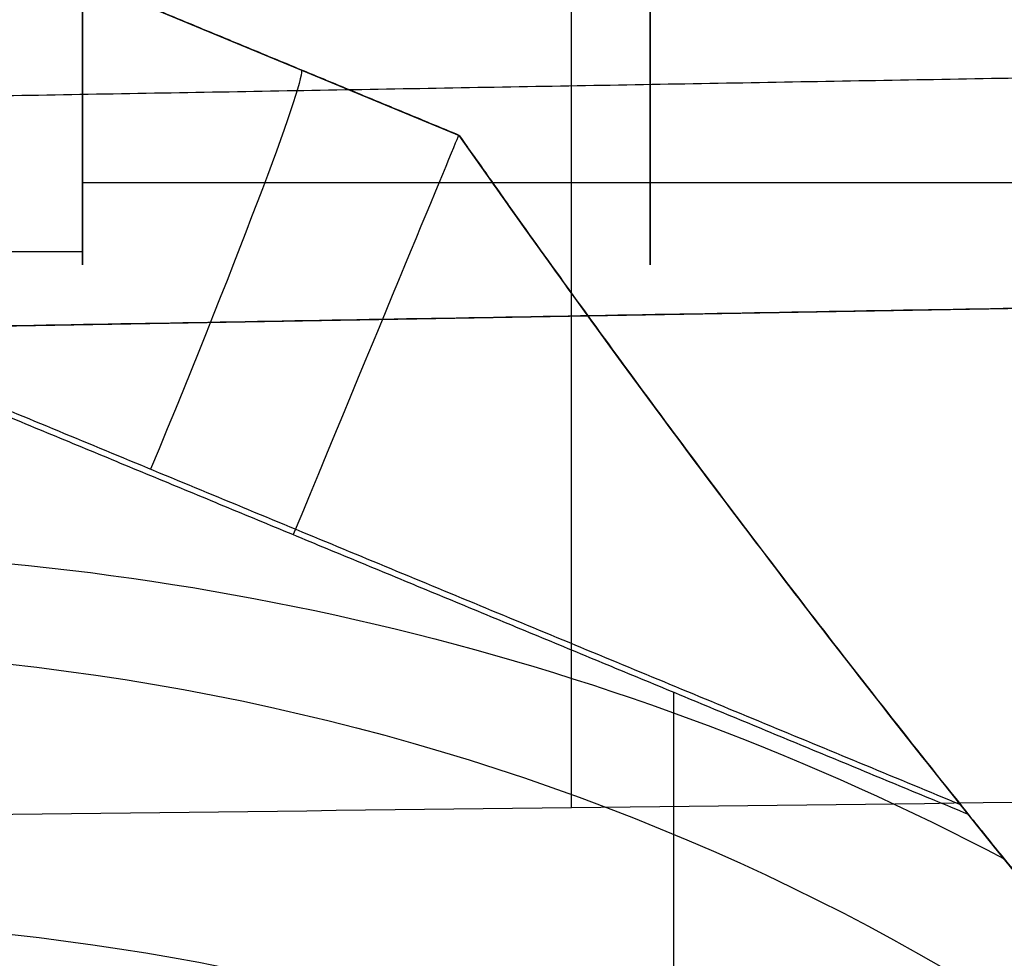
# Model space of a CAD drawing. Header units: millimetres. Extents: x 0 to 284, y -110 to 65.
# Tile 160 of 227: x 238.31 to 242.86, y -45.21 to -40.87. Entities that reach past the tile are written whole.
import ezdxf

# ---------------------------------------------------------------- set-up
doc = ezdxf.new("R2010")
doc.units = ezdxf.units.MM
doc.layers.add('Layer 01', color=7, linetype='Continuous', true_color=0x000000)

# ---------------------------------------------------------------- blocks, each defined once
blk = doc.blocks.new('Block 01')
at = {"layer": 'Layer 01'}
for p, q in [((237.2173, -40.1081, 30.4014), (240.3425, -41.4026, 30.4014)), ((237.2173, -40.1081, 18.0755), (240.3425, -41.4026, 18.0755)), ((238.6, -41.5657, 55.1663), (238.6, -41.6211, 55.1434)), ((237, -41.94, 57.0526), (238.6, -41.94, 57.0526)), ((230.5, -42.4195, -55.2498), (245.214, -42.1626, -55.2498)), ((241.3352, -47.9604, 32.4014), (241.3352, -43.9786, 32.4014))]:
    blk.add_line(p, q, dxfattribs=at)
at = {"layer": 'Layer 01', "extrusion": (1, -2.6268e-15, -1.08528e-15)}
blk.add_arc((-37, 57.0526, 238.6), 5, 202.4483, 22.4483, dxfattribs=at)
at = {"layer": 'Layer 01', "extrusion": (1, 0, 0)}
for start, end in [(202.4483, 22.4483), (22.4483, 202.4483)]:
    blk.add_arc((-37, 57.0526, 241.225), 5, start, end, dxfattribs=at)
at = {"layer": 'Layer 01', "extrusion": (1, 2.6268e-15, 1.08528e-15)}
blk.add_arc((-37, 57.0526, 238.6), 5, 22.4483, 202.4483, dxfattribs=at)
at = {"layer": 'Layer 01', "extrusion": (-1, 0, 2.87669e-15)}
blk.add_arc((37, 57.0526, -238.6), 4.94, 270, 90, dxfattribs=at)
at = {"layer": 'Layer 01', "extrusion": (-0.923399, 0.382484, -0.032246)}
blk.add_arc((-51.724, -1.8154, -237.1641), 2, 180, 269.2348, dxfattribs=at)
at = {"layer": 'Layer 01', "extrusion": (0.92388, -0.382683, 0)}
blk.add_arc((51.724, 30.4014, 237.8885), 2, 360, 90, dxfattribs=at)
at = {"layer": 'Layer 01', "extrusion": (0, 0, -1)}
blk.add_arc((-289.5, -7, -18.5), 60, 293.670009, 325.013929, dxfattribs=at)
at = {"layer": 'Layer 01', "extrusion": (-1.19708e-16, -0.5, -0.866025)}
blk.add_arc((237, 55.5, 10), 11.25, 270, 301.4121, dxfattribs=at)
at = {"layer": 'Layer 01', "extrusion": (0, -0.5, -0.866025)}
for centre, end in [((237, 55.5, 8.75), 320.58384), ((237, 55.5, 11.25), 0)]:
    blk.add_arc(centre, 10, 270, end, dxfattribs=at)
at = {"layer": 'Layer 01', "extrusion": (-4.99881e-14, -4.34572e-14, -1)}
blk.add_arc((-289.5, -7, -32.4014), 60, 316.729923, 321.265795, dxfattribs=at)
at = {"layer": 'Layer 01'}
for points, weights, degree in [([(240.8613, -44.5115, 45.1546), (240.8613, -39.8724, 48.7549), (240.8613, -34.7572, 51.639)], [0.999216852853, 0.99653263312, 0.999212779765], 2), ([(245.219, -41.098, -61.9896), (240.3128, -41.1839, -62.0686), (235.4065, -41.2697, -62.1477), (230.5, -41.3556, -62.2267)], [0.866957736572, 0.866984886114, 0.867012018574, 0.867039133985], 3), ([(246.7728, -49.1235, 4.1087), (245.3236, -47.6535, 4.0581), (243.952, -46.1107, 4.0102), (242.6619, -44.4992, 3.9652)], [1, 0.999113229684, 0.999113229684, 1], 3)]:
    blk.add_rational_spline(points, weights, degree=degree, dxfattribs=at)
for points, degree in [([(240.3425, -41.4026, 30.4014), (238.7799, -40.7554, 30.4014), (237.2173, -40.1081, 30.4014)], 2), ([(237.2173, -40.1081, 5.7495), (238.7799, -40.7554, 5.8041), (240.3425, -41.4026, 5.8587)], 2), ([(240.3425, -41.4026, 30.4014), (240.3425, -41.4026, 18.13), (240.3425, -41.4026, 5.8587)], 2), ([(242.6619, -44.4992, 3.9652), (239.1484, -43.0439, 3.8425), (235.6349, -41.5886, 3.7198)], 2), ([(238.6, -41.6211, 55.1434), (241.225, -41.6211, 55.1434), (243.85, -41.6211, 55.1434)], 2), ([(245.214, -42.1626, -59.2726), (237.857, -42.291, -59.3915), (230.5, -42.4195, -59.5103)], 2), ([(245.214, -42.1626, -50.9892), (237.857, -42.291, -50.9892), (230.5, -42.4195, -50.9892)], 2), ([(237.6, -42.4314, 32.4014), (240.1483, -43.487, 32.4014), (242.6966, -44.5425, 32.4014)], 2), ([(236.5087, -44.5632, 45.2106), (239.4105, -44.5287, 45.1733), (242.3122, -44.4943, 45.1359), (245.214, -44.4598, 45.0985)], 3)]:
    blk.add_open_spline(points, degree=degree, dxfattribs=at)
for points, knots in [([(242.6966, -44.5425, 32.4014), (242.4463, -44.2305, 32.4014), (242.2014, -43.9188, 32.3743), (241.8426, -43.4528, 32.2851), (241.7243, -43.2977, 32.2471), (241.491, -42.9885, 32.1514), (241.3756, -42.8341, 32.0935), (241.1527, -42.5327, 31.9543), (241.044, -42.3843, 31.8724), (240.8385, -42.1011, 31.679), (240.7419, -41.9667, 31.5683), (240.5665, -41.7209, 31.3035), (240.4889, -41.611, 31.1502), (240.4044, -41.4909, 30.8878), (240.382, -41.459, 30.7964), (240.351, -41.4147, 30.6041), (240.3425, -41.4026, 30.5028), (240.3425, -41.4026, 30.4014)], [0, 0, 0, 0, 1.200113, 1.200113, 1.800169, 1.800169, 2.400226, 2.400226, 3.000282, 3.000282, 3.600339, 3.600339, 4.200395, 4.200395, 4.500424, 4.500424, 4.800452, 4.800452, 4.800452, 4.800452]), ([(240.3425, -41.4026, 5.8587), (240.3425, -41.4026, 5.759), (240.3504, -41.4139, 5.6618), (240.3807, -41.4571, 5.4717), (240.4032, -41.4892, 5.3795), (240.4588, -41.5682, 5.2078), (240.4924, -41.6159, 5.1264), (240.5663, -41.7203, 4.9771), (240.6068, -41.7773, 4.9084), (240.7366, -41.9593, 4.7168), (240.8341, -42.095, 4.6085), (241.0368, -42.3744, 4.4256), (241.1432, -42.5198, 4.3495), (241.4747, -42.9681, 4.1552), (241.7043, -43.2729, 4.0744), (242.1746, -43.8843, 3.9747), (242.4167, -44.193, 3.9566), (242.6619, -44.4992, 3.9652)], [0, 0, 0, 0, 0.294392, 0.294392, 0.588784, 0.588784, 0.883176, 0.883176, 1.177567, 1.177567, 1.766351, 1.766351, 2.355135, 2.355135, 3.532702, 3.532702, 4.71027, 4.71027, 4.71027, 4.71027]), ([(247.6931, -50.037, 17.3419), (247.715, -50.0583, 17.439), (247.7279, -50.0708, 17.5423), (247.7189, -50.062, 17.7463), (247.6948, -50.0387, 17.8492), (247.6066, -49.9528, 18.0127), (247.5442, -49.892, 18.0732), (247.4082, -49.7585, 18.153), (247.3364, -49.6877, 18.1734), (247.1185, -49.4718, 18.2027), (246.9731, -49.3261, 18.1803), (246.6916, -49.0414, 18.1067), (246.5547, -48.9016, 18.0539), (246.1505, -48.4846, 17.8733), (245.8893, -48.2098, 17.7232), (245.376, -47.6598, 17.414), (245.1237, -47.3842, 17.2537), (244.6243, -46.8285, 16.9328), (244.3772, -46.5484, 16.7724), (243.8917, -45.9874, 16.4392), (243.6523, -45.7055, 16.2668), (243.3126, -45.2982, 15.9695), (243.2025, -45.165, 15.8638), (242.9939, -44.9106, 15.6259), (242.8936, -44.787, 15.4924), (242.7703, -44.6343, 15.2573), (242.7332, -44.5881, 15.1714), (242.6783, -44.5197, 14.9861), (242.6602, -44.4972, 14.8845), (242.6615, -44.4987, 14.6775), (242.6825, -44.525, 14.5753), (242.7559, -44.6164, 14.4079), (242.8072, -44.6801, 14.3408), (242.8634, -44.7495, 14.2891)], [-9.814835, -9.814835, -9.814835, -9.814835, -9.508122, -9.508122, -9.201408, -9.201408, -8.894695, -8.894695, -8.587981, -8.587981, -7.974554, -7.974554, -7.361127, -7.361127, -6.134272, -6.134272, -4.907418, -4.907418, -3.680563, -3.680563, -2.453709, -2.453709, -1.840282, -1.840282, -1.226854, -1.226854, -0.920141, -0.920141, -0.613427, -0.613427, -0.306714, -0.306714, 0, 0, 0, 0]), ([(242.8634, -44.7495, 14.2891), (242.9584, -44.8669, 14.2019), (243.0641, -44.9965, 14.1563), (243.2817, -45.2609, 14.1022), (243.3916, -45.3933, 14.0959), (243.7211, -45.7868, 14.1111), (243.9432, -46.0473, 14.1674), (244.3826, -46.5541, 14.3216), (244.6013, -46.8022, 14.4211), (245.0346, -47.2856, 14.6448), (245.2497, -47.5217, 14.7694), (245.678, -47.9845, 15.0399), (245.892, -48.2121, 15.1864), (246.3116, -48.6516, 15.5027), (246.519, -48.8654, 15.6736), (246.9167, -49.2699, 16.051), (247.1079, -49.4614, 16.2566), (247.3681, -49.7191, 16.6168), (247.4507, -49.8003, 16.7466), (247.5934, -49.9401, 17.0253), (247.6561, -50.001, 17.1777), (247.6931, -50.037, 17.3419)], [-8.249247, -8.249247, -8.249247, -8.249247, -7.733669, -7.733669, -7.218091, -7.218091, -6.186935, -6.186935, -5.155779, -5.155779, -4.124623, -4.124623, -3.093468, -3.093468, -2.062312, -2.062312, -1.031156, -1.031156, -0.515578, -0.515578, 0, 0, 0, 0])]:
    blk.add_open_spline(points, degree=3, knots=knots, dxfattribs=at)

msp = doc.modelspace()

# ---------------------------------------------------------------- block references
at = {"layer": 'Layer 01'}
msp.add_blockref('Block 01', (0, 0), dxfattribs=at)

doc.saveas('drawing.dxf')
